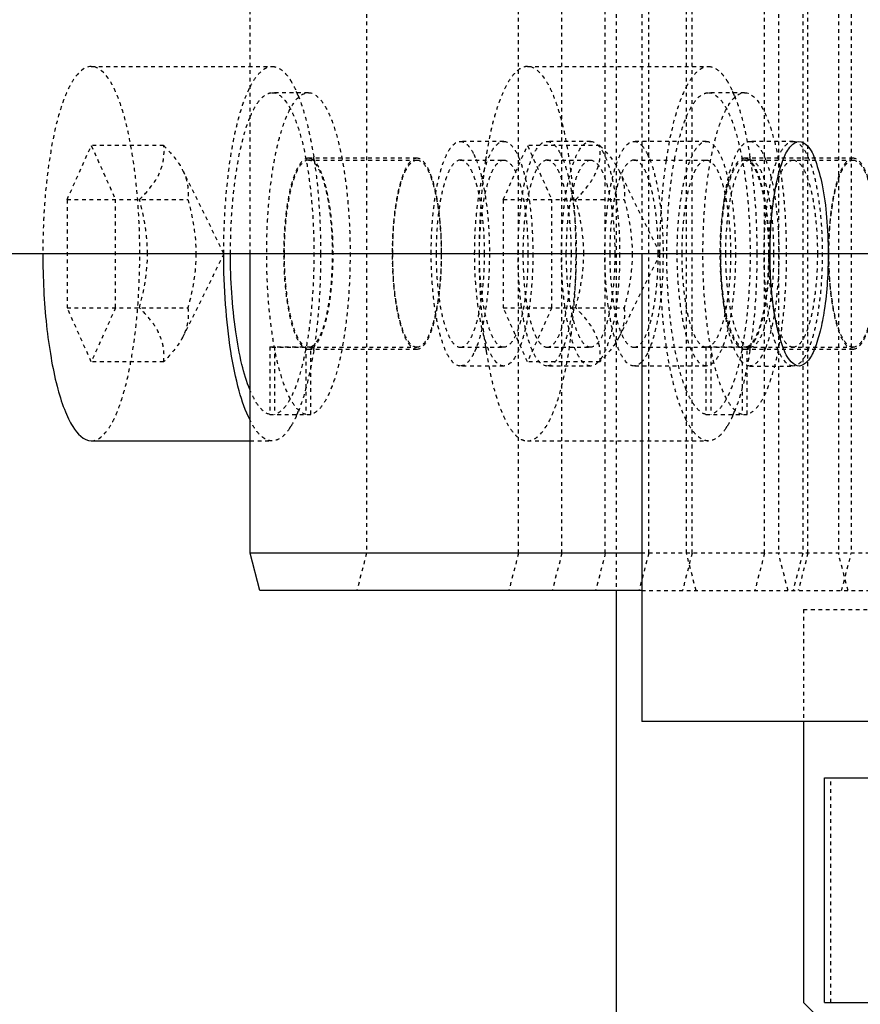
# Model space of a CAD drawing. Header units: millimetres. Extents: x -24622 to 2009, y -1603 to 2074.
# Tile 61 of 256: x -2119 to -2097, y 1475 to 1501. Entities that reach past the tile are written whole.
import ezdxf

# ---------------------------------------------------------------- set-up
doc = ezdxf.new("R2010")
doc.units = ezdxf.units.MM
doc.linetypes.add('HIDDEN', pattern=[0.2, 0.1, -0.1])
doc.layers.add('DEFAULT_2', color=8, linetype='HIDDEN')
doc.dimstyles.new('副本 12', dxfattribs={"dimtxt": 12, "dimasz": 6, "dimexe": 1, "dimexo": 1.2, "dimgap": 2, "dimtad": 0, "dimtxsty": 'Standard', "dimblk": 'OPEN30', "dimcen": 0, "dimclrd": 5, "dimclre": 3, "dimclrt": 256, "dimadec": 0, "dimazin": 2, "dimtm": 1e-09, "dimtfac": 0.6, "dimtofl": 0, "dimtmove": 0, "dimatfit": 3, "dimldrblk": 'OPEN30', "dimfxl": 0, "dimtolj": 1, "dimarcsym": 0})

# ---------------------------------------------------------------- blocks, each defined once
blk = doc.blocks.new('_Open30')
at = {"color": 0, "linetype": 'ByBlock', "lineweight": -2}
for p, q in [((-1, 0.2679), (0, 0)), ((0, 0), (-1, -0.2679)), ((0, 0), (-1, 0))]:
    blk.add_line(p, q, dxfattribs=at)
blk = doc.blocks.new('*D116')
at = {"color": 3, "linetype": 'ByBlock', "lineweight": -2}
for p, q in [((-2173.022, 1493.494), (-2173.022, 1376.381)), ((-1873.022, 1493.494), (-1873.022, 1376.381))]:
    blk.add_line(p, q, dxfattribs=at)
at = {"color": 5, "linetype": 'ByBlock', "lineweight": -2}
for p, q in [((-2167.022, 1377.381), (-2039.022, 1377.381)), ((-1879.022, 1377.381), (-2007.022, 1377.381))]:
    blk.add_line(p, q, dxfattribs=at)
at = {"layer": 'Defpoints', "color": 0, "linetype": 'ByBlock'}
for p in [(-2173.022, 1494.694), (-1873.022, 1494.694), (-2173.022, 1377.381)]:
    blk.add_point(p, dxfattribs=at)
at = {"color": 5, "linetype": 'ByBlock', "lineweight": -2, "xscale": 6, "yscale": 6, "zscale": 6, "rotation": 180}
blk.add_blockref('_Open30', (-2173.022, 1377.381), dxfattribs=at)
at = {"color": 5, "linetype": 'ByBlock', "lineweight": -2, "xscale": 6, "yscale": 6, "zscale": 6}
blk.add_blockref('_Open30', (-1873.022, 1377.381), dxfattribs=at)
at = {"linetype": 'ByBlock', "insert": (-2023.022, 1377.381), "char_height": 12, "attachment_point": 5}
blk.add_mtext('\\A1;300', dxfattribs=at)
blk = doc.blocks.new('*D125')
at = {"color": 5, "linetype": 'ByBlock', "lineweight": -2}
blk.add_line((-2407.346, 1521.232), (-2396.092, 1533.144), dxfattribs=at)
at = {"layer": 'Defpoints', "color": 0, "linetype": 'ByBlock'}
for p in [(-2076.072, 1871.882), (-2391.972, 1537.506)]:
    blk.add_point(p, dxfattribs=at)
at = {"color": 5, "linetype": 'ByBlock', "lineweight": -2, "xscale": 6, "yscale": 6, "zscale": 6, "rotation": 46.6275706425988}
blk.add_blockref('_Open30', (-2391.972, 1537.506), dxfattribs=at)
at = {"linetype": 'ByBlock', "insert": (-2423.141, 1504.513), "char_height": 12, "attachment_point": 5, "rotation": 46.6276}
blk.add_mtext('\\A1;∅460', dxfattribs=at)

msp = doc.modelspace()

# ---------------------------------------------------------------- linework, layer by layer
at = {"color": 7, "linetype": 'Continuous'}
for p, q in [((-1873.022, 1494.694), (-2173.022, 1494.694)), ((-2112.793, 1486.694), (-2112.793, 1494.694)), ((-2102.339, 1494.694), (-2102.339, 1482.194)), ((-2117.035, 1489.694), (-2112.793, 1489.694)), ((-2102.339, 1486.694), (-2112.793, 1486.694)), ((-2112.534, 1485.694), (-2112.793, 1486.694)), ((-2102.339, 1485.694), (-2112.534, 1485.694)), ((-2103.022, 1485.694), (-2103.022, 1449.694)), ((-1960.339, 1482.194), (-2102.339, 1482.194)), ((-2098.022, 1482.194), (-2098.022, 1474.694)), ((-2097.458, 1480.694), (-1969.654, 1480.694)), ((-2097.458, 1474.694), (-2097.458, 1480.694)), ((-2096.022, 1472.694), (-2098.022, 1474.694)), ((-2097.458, 1474.694), (-1970.654, 1474.694))]:
    msp.add_line(p, q, dxfattribs=at)
for points, start_tangent, end_tangent in [([(-2098.914, 1494.694), (-2098.889, 1495.44), (-2098.808, 1496.203), (-2098.7, 1496.761), (-2098.545, 1497.247), (-2098.354, 1497.575), (-2098.145, 1497.694), (-2097.925, 1497.58), (-2097.704, 1497.185), (-2097.525, 1496.537), (-2097.403, 1495.663), (-2097.361, 1494.694)], (0, 1), (0, -1)), ([(-2118.33, 1494.694), (-2118.305, 1493.719), (-2118.231, 1492.78), (-2118.111, 1491.916), (-2117.95, 1491.158), (-2117.754, 1490.537), (-2117.645, 1490.284), (-2117.531, 1490.075), (-2117.035, 1489.694)], (0, -1), (1, 0.000001)), ([(-2112.796, 1490.244), (-2113.086, 1491.028), (-2113.31, 1492.086), (-2113.451, 1493.339), (-2113.5, 1494.694)], (-0.450993, 0.892527), (0, 1)), ([(-2112.797, 1491.05), (-2113.014, 1491.737), (-2113.179, 1492.611), (-2113.319, 1494.694)], (-0.381857, 0.924221), (0.000024, 1)), ([(-2097.361, 1494.694), (-2097.385, 1493.948), (-2097.466, 1493.185), (-2097.575, 1492.627), (-2097.73, 1492.141), (-2097.921, 1491.813), (-2098.129, 1491.694), (-2098.349, 1491.808), (-2098.57, 1492.203), (-2098.75, 1492.85), (-2098.872, 1493.724), (-2098.914, 1494.694)], (0, -1), (0, 1))]:
    msp.add_spline(points, degree=3, dxfattribs=dict(at, start_tangent=start_tangent, end_tangent=end_tangent))
at = {"layer": 'DEFAULT_2', "color": 8, "linetype": 'HIDDEN'}
for p, q in [((-2103.022, 1523.694), (-2103.022, 1485.694)), ((-2109.687, 1522.694), (-2109.687, 1486.694)), ((-2105.63, 1486.694), (-2105.63, 1522.694)), ((-2104.471, 1486.694), (-2104.471, 1522.694)), ((-2103.312, 1486.694), (-2103.312, 1522.694)), ((-2102.153, 1486.694), (-2102.153, 1522.694)), ((-2101.146, 1486.694), (-2101.146, 1522.694)), ((-2100.994, 1486.694), (-2100.994, 1522.694)), ((-2099.062, 1486.694), (-2099.062, 1522.694)), ((-2098.69, 1522.694), (-2098.69, 1486.694)), ((-2098.04, 1522.694), (-2098.04, 1486.694)), ((-2097.903, 1486.694), (-2097.903, 1522.694)), ((-2097.089, 1522.694), (-2097.089, 1486.694)), ((-2096.744, 1522.694), (-2096.744, 1486.694)), ((-2112.793, 1494.694), (-2112.793, 1514.694)), ((-2102.339, 1514.694), (-2102.339, 1494.694)), ((-2117.035, 1499.694), (-2112.206, 1499.694)), ((-2105.389, 1499.694), (-2100.559, 1499.694)), ((-2111.24, 1498.994), (-2112.206, 1498.994)), ((-2099.593, 1498.994), (-2100.559, 1498.994)), ((-2117.682, 1496.137), (-2117.035, 1497.581)), ((-2115.104, 1497.581), (-2117.035, 1497.581)), ((-2117.035, 1497.581), (-2116.388, 1496.137)), ((-2106.024, 1497.694), (-2107.183, 1497.694)), ((-2106.036, 1496.137), (-2105.389, 1497.581)), ((-2103.457, 1497.581), (-2105.389, 1497.581)), ((-2105.389, 1497.581), (-2104.742, 1496.137)), ((-2103.706, 1497.694), (-2104.865, 1497.694)), ((-2100.615, 1497.694), (-2102.547, 1497.694)), ((-2098.296, 1497.694), (-2099.456, 1497.694)), ((-2106.824, 1497.354), (-2106.764, 1497.22)), ((-2104.506, 1497.354), (-2104.446, 1497.22)), ((-2102.187, 1497.354), (-2102.128, 1497.22)), ((-2108.342, 1497.244), (-2111.24, 1497.244)), ((-2111.24, 1497.194), (-2108.342, 1497.194)), ((-2107.183, 1497.194), (-2106.024, 1497.194)), ((-2104.865, 1497.194), (-2103.706, 1497.194)), ((-2102.547, 1497.194), (-2100.615, 1497.194)), ((-2096.695, 1497.244), (-2099.593, 1497.244)), ((-2099.593, 1497.194), (-2096.695, 1497.194)), ((-2099.468, 1497.198), (-2099.508, 1497.222)), ((-2113.494, 1494.694), (-2114.591, 1496.915)), ((-2101.847, 1494.694), (-2102.944, 1496.915)), ((-2117.682, 1496.137), (-2114.457, 1496.137)), ((-2117.682, 1496.137), (-2117.682, 1493.251)), ((-2116.388, 1493.251), (-2116.388, 1496.137)), ((-2106.036, 1496.137), (-2102.81, 1496.137)), ((-2106.036, 1496.137), (-2106.036, 1493.251)), ((-2104.742, 1493.251), (-2104.742, 1496.137)), ((-2113.494, 1494.694), (-2114.591, 1492.472)), ((-2101.847, 1494.694), (-2102.944, 1492.472)), ((-2117.682, 1493.251), (-2114.457, 1493.251)), ((-2117.035, 1491.807), (-2117.682, 1493.251)), ((-2116.388, 1493.251), (-2117.035, 1491.807)), ((-2106.036, 1493.251), (-2102.81, 1493.251)), ((-2105.389, 1491.807), (-2106.036, 1493.251)), ((-2104.742, 1493.251), (-2105.389, 1491.807)), ((-2112.27, 1492.206), (-2111.175, 1492.206)), ((-2112.27, 1492.206), (-2112.206, 1492.194)), ((-2112.27, 1492.206), (-2112.27, 1490.401)), ((-2112.206, 1492.194), (-2112.141, 1492.206)), ((-2112.206, 1492.194), (-2108.342, 1492.194)), ((-2112.141, 1492.206), (-2112.141, 1490.401)), ((-2111.305, 1492.206), (-2111.305, 1490.401)), ((-2111.24, 1492.144), (-2108.342, 1492.144)), ((-2111.207, 1492.147), (-2111.175, 1492.156)), ((-2111.175, 1490.401), (-2111.175, 1492.206)), ((-2111.175, 1492.156), (-2111.136, 1492.176)), ((-2107.183, 1492.194), (-2106.024, 1492.194)), ((-2106.764, 1492.168), (-2106.824, 1492.034)), ((-2104.865, 1492.194), (-2103.706, 1492.194)), ((-2104.446, 1492.168), (-2104.506, 1492.034)), ((-2102.547, 1492.194), (-2100.615, 1492.194)), ((-2102.128, 1492.168), (-2102.187, 1492.034)), ((-2100.624, 1492.206), (-2099.528, 1492.206)), ((-2100.624, 1492.206), (-2100.559, 1492.194)), ((-2100.624, 1492.206), (-2100.624, 1490.401)), ((-2100.559, 1492.194), (-2100.494, 1492.206)), ((-2100.559, 1492.194), (-2096.695, 1492.194)), ((-2100.494, 1492.206), (-2100.494, 1490.401)), ((-2099.658, 1492.206), (-2099.658, 1490.401)), ((-2099.593, 1492.144), (-2096.695, 1492.144)), ((-2099.56, 1492.147), (-2099.528, 1492.156)), ((-2099.528, 1490.401), (-2099.528, 1492.206)), ((-2099.528, 1492.156), (-2099.489, 1492.176)), ((-2115.104, 1491.807), (-2117.035, 1491.807)), ((-2103.457, 1491.807), (-2105.389, 1491.807)), ((-2106.024, 1491.694), (-2107.183, 1491.694)), ((-2103.706, 1491.694), (-2104.865, 1491.694)), ((-2100.615, 1491.694), (-2102.547, 1491.694)), ((-2099.456, 1491.694), (-2098.296, 1491.694)), ((-2112.27, 1490.401), (-2111.175, 1490.401)), ((-2100.624, 1490.401), (-2099.528, 1490.401)), ((-2112.793, 1489.694), (-2112.206, 1489.694)), ((-2105.389, 1489.694), (-2100.559, 1489.694)), ((-2109.687, 1486.694), (-2109.946, 1485.694)), ((-2105.63, 1486.694), (-2105.889, 1485.694)), ((-2104.471, 1486.694), (-2104.73, 1485.694)), ((-2103.312, 1486.694), (-2103.571, 1485.694)), ((-2102.153, 1486.694), (-2102.412, 1485.694)), ((-2086.256, 1486.694), (-2102.339, 1486.694)), ((-2100.994, 1486.694), (-2101.252, 1485.694)), ((-2100.887, 1485.694), (-2101.146, 1486.694)), ((-2099.062, 1486.694), (-2099.321, 1485.694)), ((-2098.431, 1485.694), (-2098.69, 1486.694)), ((-2098.04, 1486.694), (-2098.299, 1485.694)), ((-2097.903, 1486.694), (-2098.161, 1485.694)), ((-2096.83, 1485.694), (-2097.089, 1486.694)), ((-2097.002, 1485.694), (-2096.744, 1486.694)), ((-2102.339, 1485.694), (-2075.914, 1485.694)), ((-2098.022, 1485.194), (-2075.008, 1485.194)), ((-2098.022, 1485.194), (-2098.022, 1482.194)), ((-2097.288, 1474.694), (-2097.288, 1480.694))]:
    msp.add_line(p, q, dxfattribs=at)
for centre, radius, start, end in [((-2114.504, 1497.704), 3.227, 23.6615, 24.1308), ((-2114.755, 1497.595), 3.501, 22.2305, 23.6486), ((-2102.857, 1497.704), 3.227, 23.6615, 24.1308), ((-2103.108, 1497.595), 3.501, 22.2305, 23.6486), ((-2123.596, 1495.324), 12.65, 8.6452, 8.8826), ((-2093.961, 1495.319), 12.687, 171.0437, 171.5176), ((-2111.95, 1495.324), 12.65, 8.6452, 8.8826), ((-2111.24, 1497.073), 0.17, 82.5466, 89.9761), ((-2123.785, 1495.296), 12.841, 8.4898, 8.6454), ((-2099.593, 1497.073), 0.17, 82.5466, 89.9761), ((-2112.125, 1495.298), 12.828, 8.5174, 8.6455), ((-2101.203, 1496.345), 2.337, 21.4104, 21.9284), ((-2111.24, 1492.318), 0.174, 270.0572, 280.8419), ((-2123.54, 1494.055), 12.593, 351.1172, 351.2369), ((-2123.653, 1494.072), 12.708, 351.2369, 351.3532), ((-2123.779, 1494.091), 12.835, 351.3532, 351.4987), ((-2093.962, 1494.069), 12.686, 188.4849, 188.9563), ((-2099.593, 1492.318), 0.174, 270.0572, 280.8419), ((-2111.893, 1494.055), 12.593, 351.1172, 351.2369), ((-2112.007, 1494.072), 12.708, 351.2369, 351.3532), ((-2112.137, 1494.092), 12.84, 351.3532, 351.5087), ((-2101.203, 1493.043), 2.337, 338.0716, 338.5896), ((-2114.743, 1491.788), 3.488, 336.4595, 337.572), ((-2114.986, 1491.889), 3.751, 337.5655, 338.1351), ((-2103.096, 1491.788), 3.488, 336.4595, 337.572), ((-2103.339, 1491.889), 3.751, 337.5655, 338.1351), ((-2114.518, 1491.69), 3.243, 335.8663, 336.4531), ((-2102.871, 1491.69), 3.243, 335.8663, 336.4531), ((-2113.166, 1490.984), 1.716, 326.3165, 328.5962), ((-2101.519, 1490.984), 1.716, 326.3165, 328.5962)]:
    msp.add_arc(centre, radius, start, end, dxfattribs=at)
for points, start_tangent, end_tangent in [([(-2117.035, 1499.694), (-2117.531, 1499.313), (-2117.645, 1499.104), (-2117.754, 1498.851), (-2117.95, 1498.229), (-2118.111, 1497.472), (-2118.231, 1496.607), (-2118.305, 1495.669), (-2118.33, 1494.694)], (-1, -0.000001), (0, -1)), ([(-2115.741, 1494.694), (-2115.766, 1495.669), (-2115.84, 1496.607), (-2115.959, 1497.472), (-2116.12, 1498.229), (-2116.316, 1498.851), (-2116.425, 1499.104), (-2116.54, 1499.313), (-2117.035, 1499.694)], (0, 1), (-1, -0.000001)), ([(-2112.796, 1499.144), (-2112.656, 1499.382), (-2112.509, 1499.554), (-2112.359, 1499.659), (-2112.206, 1499.694)], (0.450996, 0.892526), (1, -0.000001)), ([(-2112.206, 1499.694), (-2111.96, 1499.603), (-2111.84, 1499.49), (-2111.723, 1499.332)], (1, -0.000001), (0.540942, -0.84106)), ([(-2105.389, 1499.694), (-2105.554, 1499.653), (-2105.716, 1499.531), (-2105.873, 1499.33), (-2106.023, 1499.053), (-2106.161, 1498.705), (-2106.288, 1498.291), (-2106.494, 1497.294)], (-1, -0.000001), (-0.155706, -0.987803)), ([(-2104.094, 1494.694), (-2104.119, 1495.669), (-2104.193, 1496.607), (-2104.313, 1497.472), (-2104.473, 1498.229), (-2104.67, 1498.851), (-2104.779, 1499.104), (-2104.893, 1499.313), (-2105.389, 1499.694)], (0, 1), (-1, -0.000001)), ([(-2101.149, 1499.144), (-2101.009, 1499.382), (-2100.862, 1499.554), (-2100.712, 1499.659), (-2100.559, 1499.694)], (0.450996, 0.892526), (1, -0.000001)), ([(-2100.559, 1499.694), (-2100.313, 1499.603), (-2100.193, 1499.49), (-2100.076, 1499.332)], (1, -0.000001), (0.540942, -0.84106)), ([(-2113.5, 1494.694), (-2113.451, 1496.048), (-2113.31, 1497.302), (-2113.086, 1498.36), (-2112.796, 1499.144)], (0, 1), (0.450996, 0.892526)), ([(-2111.723, 1499.332), (-2111.681, 1499.264), (-2111.558, 1499.023)], (0.540942, -0.84106), (0.408845, -0.912604)), ([(-2101.68, 1497.194), (-2101.451, 1498.317), (-2101.149, 1499.144)], (0.147834, 0.989012), (0.450996, 0.892526)), ([(-2100.076, 1499.332), (-2100.034, 1499.264), (-2099.912, 1499.023)], (0.540942, -0.84106), (0.408845, -0.912604)), ([(-2112.793, 1498.346), (-2112.657, 1498.625), (-2112.511, 1498.829), (-2112.36, 1498.952), (-2112.206, 1498.994)], (0.384537, 0.923109), (1, 0)), ([(-2111.305, 1490.401), (-2111.516, 1490.529), (-2111.718, 1490.81), (-2111.901, 1491.235), (-2112.06, 1491.789), (-2112.189, 1492.45), (-2112.283, 1493.194), (-2112.352, 1494.819), (-2112.326, 1495.64), (-2112.259, 1496.426), (-2112.154, 1497.147), (-2112.015, 1497.778), (-2111.848, 1498.295), (-2111.756, 1498.504), (-2111.658, 1498.678), (-2111.24, 1498.994)], (-0.975607, 0.219526), (1, 0)), ([(-2112.206, 1498.994), (-2111.787, 1498.678), (-2111.69, 1498.504), (-2111.598, 1498.295), (-2111.43, 1497.778), (-2111.292, 1497.147), (-2111.187, 1496.426), (-2111.12, 1495.64), (-2111.093, 1494.819), (-2111.163, 1493.194), (-2111.256, 1492.45), (-2111.385, 1491.789), (-2111.544, 1491.235), (-2111.728, 1490.81), (-2111.93, 1490.529), (-2112.141, 1490.401)], (1, 0), (-0.975607, -0.219526)), ([(-2111.514, 1498.919), (-2111.281, 1498.192), (-2111.098, 1497.278)], (0.378567, -0.925574), (0.154417, -0.988006)), ([(-2111.24, 1498.994), (-2110.821, 1498.678), (-2110.724, 1498.504), (-2110.632, 1498.295), (-2110.464, 1497.778), (-2110.326, 1497.147), (-2110.221, 1496.426), (-2110.154, 1495.64), (-2110.127, 1494.819), (-2110.197, 1493.194), (-2110.291, 1492.45), (-2110.419, 1491.789), (-2110.579, 1491.235), (-2110.762, 1490.81), (-2110.964, 1490.529), (-2111.175, 1490.401)], (1, 0), (-0.975607, -0.219526)), ([(-2101.146, 1498.346), (-2101.01, 1498.625), (-2100.864, 1498.829), (-2100.713, 1498.952), (-2100.559, 1498.994)], (0.384537, 0.923109), (1, 0)), ([(-2099.658, 1490.401), (-2099.869, 1490.529), (-2100.071, 1490.81), (-2100.254, 1491.235), (-2100.414, 1491.789), (-2100.542, 1492.45), (-2100.636, 1493.194), (-2100.705, 1494.819), (-2100.679, 1495.64), (-2100.612, 1496.426), (-2100.507, 1497.147), (-2100.368, 1497.778), (-2100.201, 1498.295), (-2100.109, 1498.504), (-2100.011, 1498.678), (-2099.593, 1498.994)], (-0.975607, 0.219526), (1, 0)), ([(-2100.559, 1498.994), (-2100.141, 1498.678), (-2100.043, 1498.504), (-2099.951, 1498.295), (-2099.784, 1497.778), (-2099.645, 1497.147), (-2099.54, 1496.426), (-2099.473, 1495.64), (-2099.446, 1494.819), (-2099.516, 1493.194), (-2099.61, 1492.45), (-2099.738, 1491.789), (-2099.898, 1491.235), (-2100.081, 1490.81), (-2100.283, 1490.529), (-2100.494, 1490.401)], (1, 0), (-0.975607, -0.219526)), ([(-2099.867, 1498.919), (-2099.634, 1498.192), (-2099.451, 1497.278)], (0.378567, -0.925574), (0.154417, -0.988006)), ([(-2099.593, 1498.994), (-2099.175, 1498.678), (-2099.077, 1498.504), (-2098.985, 1498.295), (-2098.818, 1497.778), (-2098.679, 1497.147), (-2098.574, 1496.426), (-2098.507, 1495.64), (-2098.481, 1494.819), (-2098.55, 1493.194), (-2098.644, 1492.45), (-2098.772, 1491.789), (-2098.932, 1491.235), (-2099.115, 1490.81), (-2099.317, 1490.529), (-2099.528, 1490.401)], (1, 0), (-0.975607, -0.219526)), ([(-2113.319, 1494.694), (-2113.178, 1496.783), (-2113.012, 1497.66), (-2112.793, 1498.346)], (0.000024, 1), (0.384537, 0.923109)), ([(-2101.46, 1497.217), (-2101.317, 1497.841), (-2101.146, 1498.346)], (0.184278, 0.982874), (0.384537, 0.923109)), ([(-2115.751, 1496.137), (-2115.433, 1496.494), (-2115.211, 1496.859), (-2115.106, 1497.224), (-2115.104, 1497.581)], (0.709206, 0.705001), (-0.108741, 0.99407)), ([(-2115.104, 1497.581), (-2114.946, 1497.416), (-2114.589, 1496.911)], (0.709206, -0.705001), (0.443816, -0.896118)), ([(-2107.959, 1494.694), (-2107.9, 1495.842), (-2107.829, 1496.361), (-2107.732, 1496.815), (-2107.614, 1497.188), (-2107.48, 1497.466), (-2107.183, 1497.694)], (0, 1), (1, 0)), ([(-2107.183, 1497.694), (-2107.09, 1497.672), (-2106.953, 1497.559), (-2106.824, 1497.354)], (1, 0), (0.444389, -0.895834)), ([(-2106.8, 1494.694), (-2106.741, 1495.842), (-2106.669, 1496.361), (-2106.573, 1496.815), (-2106.455, 1497.188), (-2106.321, 1497.466), (-2106.024, 1497.694)], (0, 1), (1, 0)), ([(-2106.024, 1497.694), (-2105.727, 1497.466), (-2105.592, 1497.188), (-2105.475, 1496.815), (-2105.378, 1496.361), (-2105.307, 1495.842), (-2105.247, 1494.694)], (1, 0), (0, -1)), ([(-2105.641, 1494.694), (-2105.582, 1495.842), (-2105.51, 1496.361), (-2105.414, 1496.815), (-2105.296, 1497.188), (-2105.162, 1497.466), (-2104.865, 1497.694)], (0, 1), (1, 0)), ([(-2104.865, 1497.694), (-2104.772, 1497.672), (-2104.635, 1497.559), (-2104.506, 1497.354)], (1, 0), (0.444389, -0.895834)), ([(-2104.482, 1494.694), (-2104.423, 1495.842), (-2104.351, 1496.361), (-2104.255, 1496.815), (-2104.137, 1497.188), (-2104.003, 1497.466), (-2103.706, 1497.694)], (0, 1), (1, 0)), ([(-2104.104, 1496.137), (-2103.786, 1496.494), (-2103.565, 1496.859), (-2103.459, 1497.224), (-2103.457, 1497.581)], (0.709206, 0.705001), (-0.108741, 0.99407)), ([(-2103.706, 1497.694), (-2103.409, 1497.466), (-2103.274, 1497.188), (-2103.157, 1496.815), (-2103.06, 1496.361), (-2102.988, 1495.842), (-2102.929, 1494.694)], (1, 0), (0, -1)), ([(-2103.457, 1497.581), (-2103.3, 1497.416), (-2102.942, 1496.911)], (0.709206, -0.705001), (0.443816, -0.896118)), ([(-2103.323, 1494.694), (-2103.264, 1495.842), (-2103.192, 1496.361), (-2103.096, 1496.815), (-2102.978, 1497.188), (-2102.844, 1497.466), (-2102.547, 1497.694)], (0, 1), (1, 0)), ([(-2102.547, 1497.694), (-2102.494, 1497.687), (-2102.337, 1497.583)], (1, 0), (0.678426, -0.734668)), ([(-2102.337, 1497.583), (-2102.299, 1497.537), (-2102.187, 1497.354)], (0.678426, -0.734668), (0.444389, -0.895834)), ([(-2101.391, 1494.694), (-2101.332, 1495.842), (-2101.26, 1496.361), (-2101.164, 1496.815), (-2101.046, 1497.188), (-2100.912, 1497.466), (-2100.615, 1497.694)], (0, 1), (1, 0)), ([(-2100.615, 1497.694), (-2100.318, 1497.466), (-2100.183, 1497.188), (-2100.066, 1496.815), (-2099.969, 1496.361), (-2099.897, 1495.842), (-2099.838, 1494.694)], (1, 0), (0, -1)), ([(-2099.456, 1491.694), (-2099.753, 1491.922), (-2099.887, 1492.2), (-2100.005, 1492.573), (-2100.101, 1493.027), (-2100.173, 1493.546), (-2100.232, 1494.694), (-2100.173, 1495.842), (-2100.101, 1496.361), (-2100.005, 1496.815), (-2099.887, 1497.188), (-2099.753, 1497.466), (-2099.456, 1497.694)], (-1, 0), (1, 0)), ([(-2099.456, 1497.694), (-2099.237, 1497.572), (-2099.133, 1497.423), (-2099.036, 1497.218)], (1, 0), (0.373481, -0.927638)), ([(-2098.296, 1491.694), (-2098.594, 1491.922), (-2098.728, 1492.2), (-2098.845, 1492.573), (-2098.942, 1493.027), (-2099.014, 1493.546), (-2099.073, 1494.694), (-2099.014, 1495.842), (-2098.942, 1496.361), (-2098.845, 1496.815), (-2098.728, 1497.188), (-2098.594, 1497.466), (-2098.296, 1497.694)], (-1, 0), (1, 0)), ([(-2098.296, 1497.694), (-2097.999, 1497.466), (-2097.865, 1497.188), (-2097.747, 1496.815), (-2097.651, 1496.361), (-2097.579, 1495.842), (-2097.52, 1494.694), (-2097.579, 1493.546), (-2097.651, 1493.027), (-2097.747, 1492.573), (-2097.865, 1492.2), (-2097.999, 1491.922), (-2098.296, 1491.694)], (1, 0), (-1, 0)), ([(-2111.24, 1497.244), (-2111.485, 1497.062), (-2111.596, 1496.84), (-2111.695, 1496.541), (-2111.84, 1495.756), (-2111.899, 1494.819), (-2111.864, 1493.864), (-2111.74, 1493.028), (-2111.649, 1492.693), (-2111.544, 1492.43), (-2111.427, 1492.249), (-2111.305, 1492.156)], (-1, 0), (0.934589, -0.355731)), ([(-2111.24, 1497.194), (-2111.487, 1497.004), (-2111.599, 1496.773), (-2111.697, 1496.462), (-2111.778, 1496.083), (-2111.838, 1495.651), (-2111.887, 1494.694)], (-1, 0), (0, -1)), ([(-2110.593, 1494.694), (-2110.642, 1495.651), (-2110.702, 1496.083), (-2110.782, 1496.462), (-2110.88, 1496.773), (-2110.992, 1497.004), (-2111.24, 1497.194)], (0, 1), (-1, 0)), ([(-2111.155, 1497.222), (-2111.218, 1497.242)], (-0.892891, 0.450273), (-0.991587, 0.129442)), ([(-2111.136, 1492.176), (-2111.022, 1492.287), (-2110.915, 1492.474), (-2110.735, 1493.053), (-2110.618, 1493.837), (-2110.58, 1494.73), (-2110.625, 1495.618), (-2110.747, 1496.39), (-2110.931, 1496.948), (-2111.04, 1497.124), (-2111.155, 1497.222)], (0.850982, 0.525195), (-0.892891, 0.450273)), ([(-2111.085, 1497.192), (-2111.01, 1496.606), (-2110.912, 1494.694)], (0.147637, -0.989042), (0, -1)), ([(-2108.342, 1497.244), (-2108.595, 1497.05), (-2108.709, 1496.814), (-2108.809, 1496.497), (-2108.891, 1496.111), (-2108.952, 1495.67), (-2109.002, 1494.694), (-2108.952, 1493.718), (-2108.891, 1493.277), (-2108.809, 1492.891), (-2108.709, 1492.574), (-2108.595, 1492.338), (-2108.342, 1492.144)], (-1, 0), (1, 0)), ([(-2108.989, 1494.694), (-2108.94, 1495.651), (-2108.88, 1496.083), (-2108.8, 1496.462), (-2108.702, 1496.773), (-2108.59, 1497.004), (-2108.342, 1497.194)], (0, 1), (1, 0)), ([(-2108.342, 1492.144), (-2108.089, 1492.338), (-2107.975, 1492.574), (-2107.875, 1492.891), (-2107.793, 1493.277), (-2107.732, 1493.718), (-2107.682, 1494.694), (-2107.732, 1495.67), (-2107.793, 1496.111), (-2107.875, 1496.497), (-2107.975, 1496.814), (-2108.089, 1497.05), (-2108.342, 1497.244)], (1, 0), (-1, 0)), ([(-2108.342, 1497.194), (-2108.094, 1497.004), (-2107.983, 1496.773), (-2107.885, 1496.462), (-2107.804, 1496.083), (-2107.744, 1495.651), (-2107.695, 1494.694)], (1, 0), (0, -1)), ([(-2107.183, 1497.194), (-2107.431, 1497.004), (-2107.542, 1496.773), (-2107.64, 1496.462), (-2107.721, 1496.083), (-2107.781, 1495.651), (-2107.83, 1494.694)], (-1, 0), (0, -1)), ([(-2106.536, 1494.694), (-2106.585, 1495.651), (-2106.645, 1496.083), (-2106.725, 1496.462), (-2106.823, 1496.773), (-2106.935, 1497.004), (-2107.183, 1497.194)], (0, 1), (-1, 0)), ([(-2106.764, 1497.22), (-2106.615, 1496.74), (-2106.502, 1496.133), (-2106.407, 1494.694)], (0.374426, -0.927257), (0, -1)), ([(-2106.51, 1497.19), (-2106.584, 1496.605), (-2106.683, 1494.694)], (-0.14753, -0.989058), (0, -1)), ([(-2106.671, 1494.694), (-2106.622, 1495.651), (-2106.562, 1496.083), (-2106.481, 1496.462), (-2106.383, 1496.773), (-2106.271, 1497.004), (-2106.024, 1497.194)], (0, 1), (1, 0)), ([(-2106.024, 1497.194), (-2105.776, 1497.004), (-2105.664, 1496.773), (-2105.566, 1496.462), (-2105.486, 1496.083), (-2105.426, 1495.651), (-2105.377, 1494.694)], (1, 0), (0, -1)), ([(-2104.865, 1497.194), (-2105.112, 1497.004), (-2105.224, 1496.773), (-2105.322, 1496.462), (-2105.403, 1496.083), (-2105.463, 1495.651), (-2105.512, 1494.694)], (-1, 0), (0, -1)), ([(-2104.218, 1494.694), (-2104.267, 1495.651), (-2104.327, 1496.083), (-2104.407, 1496.462), (-2104.505, 1496.773), (-2104.617, 1497.004), (-2104.865, 1497.194)], (0, 1), (-1, 0)), ([(-2104.446, 1497.22), (-2104.297, 1496.74), (-2104.184, 1496.133), (-2104.088, 1494.694)], (0.374426, -0.927257), (0, -1)), ([(-2104.353, 1494.694), (-2104.303, 1495.651), (-2104.244, 1496.083), (-2104.163, 1496.462), (-2104.065, 1496.773), (-2103.953, 1497.004), (-2103.706, 1497.194)], (0, 1), (1, 0)), ([(-2103.706, 1497.194), (-2103.458, 1497.004), (-2103.346, 1496.773), (-2103.248, 1496.462), (-2103.168, 1496.083), (-2103.108, 1495.651), (-2103.059, 1494.694)], (1, 0), (0, -1)), ([(-2102.547, 1497.194), (-2102.794, 1497.004), (-2102.906, 1496.773), (-2103.004, 1496.462), (-2103.085, 1496.083), (-2103.144, 1495.651), (-2103.194, 1494.694)], (-1, 0), (0, -1)), ([(-2101.899, 1494.694), (-2101.949, 1495.651), (-2102.009, 1496.083), (-2102.089, 1496.462), (-2102.187, 1496.773), (-2102.299, 1497.004), (-2102.547, 1497.194)], (0, 1), (-1, 0)), ([(-2102.128, 1497.22), (-2101.979, 1496.74), (-2101.865, 1496.133), (-2101.77, 1494.694)], (0.374426, -0.927257), (0, -1)), ([(-2101.853, 1494.694), (-2101.842, 1495.346), (-2101.68, 1497.194)], (0, 1), (0.147834, 0.989012)), ([(-2101.462, 1492.18), (-2101.618, 1493.376), (-2101.672, 1494.7), (-2101.617, 1496.023), (-2101.46, 1497.217)], (-0.183286, 0.98306), (0.184278, 0.982874)), ([(-2101.262, 1494.694), (-2101.212, 1495.651), (-2101.153, 1496.083), (-2101.072, 1496.462), (-2100.974, 1496.773), (-2100.862, 1497.004), (-2100.615, 1497.194)], (0, 1), (1, 0)), ([(-2100.615, 1497.194), (-2100.367, 1497.004), (-2100.255, 1496.773), (-2100.157, 1496.462), (-2100.077, 1496.083), (-2100.017, 1495.651), (-2099.968, 1494.694)], (1, 0), (0, -1)), ([(-2099.593, 1497.244), (-2099.838, 1497.062), (-2099.95, 1496.84), (-2100.048, 1496.541), (-2100.193, 1495.756), (-2100.252, 1494.819), (-2100.217, 1493.864), (-2100.093, 1493.028), (-2100.002, 1492.693), (-2099.897, 1492.43), (-2099.781, 1492.249), (-2099.658, 1492.156)], (-1, 0), (0.934589, -0.355731)), ([(-2099.593, 1497.194), (-2099.841, 1497.004), (-2099.952, 1496.773), (-2100.051, 1496.462), (-2100.131, 1496.083), (-2100.191, 1495.651), (-2100.24, 1494.694)], (-1, 0), (0, -1)), ([(-2099.456, 1497.194), (-2099.703, 1497.004), (-2099.815, 1496.773), (-2099.913, 1496.462), (-2099.994, 1496.083), (-2100.053, 1495.651), (-2100.103, 1494.694)], (-1, 0), (0, -1)), ([(-2098.946, 1494.694), (-2098.995, 1495.651), (-2099.055, 1496.083), (-2099.135, 1496.462), (-2099.234, 1496.773), (-2099.345, 1497.004), (-2099.593, 1497.194)], (0, 1), (-1, 0)), ([(-2099.508, 1497.222), (-2099.571, 1497.242)], (-0.892891, 0.450273), (-0.991587, 0.129442)), ([(-2099.336, 1492.346), (-2099.158, 1492.776), (-2099.024, 1493.399), (-2098.948, 1494.153), (-2098.937, 1494.961), (-2098.991, 1495.742), (-2099.107, 1496.418), (-2099.271, 1496.92), (-2099.367, 1497.089), (-2099.468, 1497.198)], (0.521959, 0.85297), (-0.802252, 0.596985)), ([(-2098.809, 1494.694), (-2098.858, 1495.651), (-2098.918, 1496.083), (-2098.998, 1496.462), (-2099.096, 1496.773), (-2099.208, 1497.004), (-2099.456, 1497.194)], (0, 1), (-1, 0)), ([(-2099.439, 1497.198), (-2099.364, 1496.61), (-2099.265, 1494.694)], (0.148112, -0.988971), (0, -1)), ([(-2099.028, 1497.198), (-2098.883, 1496.718), (-2098.772, 1496.116), (-2098.679, 1494.694), (-2098.772, 1493.272), (-2098.883, 1492.67), (-2099.028, 1492.19)], (0.365078, -0.930977), (-0.365078, -0.930977)), ([(-2098.944, 1494.694), (-2098.894, 1495.651), (-2098.834, 1496.083), (-2098.754, 1496.462), (-2098.656, 1496.773), (-2098.544, 1497.004), (-2098.296, 1497.194)], (0, 1), (1, 0)), ([(-2098.296, 1497.194), (-2098.049, 1497.004), (-2097.937, 1496.773), (-2097.839, 1496.462), (-2097.758, 1496.083), (-2097.699, 1495.651), (-2097.649, 1494.694)], (1, 0), (0, -1)), ([(-2096.695, 1497.244), (-2096.948, 1497.05), (-2097.062, 1496.814), (-2097.162, 1496.497), (-2097.244, 1496.111), (-2097.305, 1495.67), (-2097.355, 1494.694), (-2097.305, 1493.718), (-2097.244, 1493.277), (-2097.162, 1492.891), (-2097.062, 1492.574), (-2096.948, 1492.338), (-2096.695, 1492.144)], (-1, 0), (1, 0)), ([(-2097.342, 1494.694), (-2097.293, 1495.651), (-2097.233, 1496.083), (-2097.153, 1496.462), (-2097.055, 1496.773), (-2096.943, 1497.004), (-2096.695, 1497.194)], (0, 1), (1, 0)), ([(-2096.695, 1492.144), (-2096.443, 1492.338), (-2096.329, 1492.574), (-2096.229, 1492.891), (-2096.146, 1493.277), (-2096.085, 1493.718), (-2096.035, 1494.694), (-2096.085, 1495.67), (-2096.146, 1496.111), (-2096.229, 1496.497), (-2096.329, 1496.814), (-2096.443, 1497.05), (-2096.695, 1497.244)], (1, 0), (-1, 0)), ([(-2096.695, 1497.194), (-2096.448, 1497.004), (-2096.336, 1496.773), (-2096.238, 1496.462), (-2096.157, 1496.083), (-2096.097, 1495.651), (-2096.048, 1494.694)], (1, 0), (0, -1)), ([(-2114.589, 1496.911), (-2114.463, 1496.52), (-2114.457, 1496.137)], (0.443816, -0.896118), (-0.108741, -0.99407)), ([(-2102.942, 1496.911), (-2102.816, 1496.52), (-2102.81, 1496.137)], (0.443816, -0.896118), (-0.108741, -0.99407)), ([(-2115.535, 1494.694), (-2115.751, 1496.137)], (0, 1), (-0.268593, 0.963254)), ([(-2114.457, 1496.137), (-2114.241, 1494.694)], (0.268593, -0.963254), (0, -1)), ([(-2103.888, 1494.694), (-2104.104, 1496.137)], (0, 1), (-0.268593, 0.963254)), ([(-2102.81, 1496.137), (-2102.594, 1494.694)], (0.268593, -0.963254), (0, -1)), ([(-2117.035, 1489.694), (-2116.54, 1490.075), (-2116.425, 1490.284), (-2116.316, 1490.537), (-2116.12, 1491.158), (-2115.959, 1491.916), (-2115.84, 1492.78), (-2115.766, 1493.719), (-2115.741, 1494.694)], (1, 0.000001), (0, 1)), ([(-2115.751, 1493.251), (-2115.535, 1494.694)], (0.268593, 0.963254), (0, 1)), ([(-2114.241, 1494.694), (-2114.457, 1493.251)], (0, -1), (-0.268593, -0.963254)), ([(-2111.887, 1494.694), (-2111.844, 1493.795), (-2111.72, 1493.017), (-2111.532, 1492.463), (-2111.421, 1492.294), (-2111.305, 1492.206)], (0, -1), (0.932185, -0.361983)), ([(-2111.175, 1492.206), (-2111.059, 1492.294), (-2110.948, 1492.463), (-2110.76, 1493.017), (-2110.636, 1493.795), (-2110.593, 1494.694)], (0.932185, 0.361983), (0, 1)), ([(-2110.912, 1494.694), (-2110.923, 1494.042), (-2111.085, 1492.194)], (0, -1), (-0.147834, -0.989012)), ([(-2108.342, 1492.194), (-2108.59, 1492.384), (-2108.702, 1492.615), (-2108.8, 1492.926), (-2108.88, 1493.305), (-2108.94, 1493.737), (-2108.989, 1494.694)], (-1, 0), (0, 1)), ([(-2107.695, 1494.694), (-2107.744, 1493.737), (-2107.804, 1493.305), (-2107.885, 1492.926), (-2107.983, 1492.615), (-2108.094, 1492.384), (-2108.342, 1492.194)], (0, -1), (-1, 0)), ([(-2107.183, 1491.694), (-2107.48, 1491.922), (-2107.614, 1492.2), (-2107.732, 1492.573), (-2107.829, 1493.027), (-2107.9, 1493.546), (-2107.959, 1494.694)], (-1, 0), (0, 1)), ([(-2107.83, 1494.694), (-2107.781, 1493.737), (-2107.721, 1493.305), (-2107.64, 1492.926), (-2107.542, 1492.615), (-2107.431, 1492.384), (-2107.183, 1492.194)], (0, -1), (1, 0)), ([(-2107.183, 1492.194), (-2106.935, 1492.384), (-2106.823, 1492.615), (-2106.725, 1492.926), (-2106.645, 1493.305), (-2106.585, 1493.737), (-2106.536, 1494.694)], (1, 0), (0, 1)), ([(-2106.024, 1491.694), (-2106.321, 1491.922), (-2106.455, 1492.2), (-2106.573, 1492.573), (-2106.669, 1493.027), (-2106.741, 1493.546), (-2106.8, 1494.694)], (-1, 0), (0, 1)), ([(-2106.407, 1494.694), (-2106.502, 1493.255), (-2106.615, 1492.648), (-2106.764, 1492.168)], (0, -1), (-0.374426, -0.927257)), ([(-2106.683, 1494.694), (-2106.672, 1494.043), (-2106.51, 1492.197)], (0, -1), (0.147573, -0.989051)), ([(-2106.024, 1492.194), (-2106.271, 1492.384), (-2106.383, 1492.615), (-2106.481, 1492.926), (-2106.562, 1493.305), (-2106.622, 1493.737), (-2106.671, 1494.694)], (-1, 0), (0, 1)), ([(-2105.377, 1494.694), (-2105.426, 1493.737), (-2105.486, 1493.305), (-2105.566, 1492.926), (-2105.664, 1492.615), (-2105.776, 1492.384), (-2106.024, 1492.194)], (0, -1), (-1, 0)), ([(-2105.247, 1494.694), (-2105.307, 1493.546), (-2105.378, 1493.027), (-2105.475, 1492.573), (-2105.592, 1492.2), (-2105.727, 1491.922), (-2106.024, 1491.694)], (0, -1), (-1, 0)), ([(-2104.865, 1491.694), (-2105.162, 1491.922), (-2105.296, 1492.2), (-2105.414, 1492.573), (-2105.51, 1493.027), (-2105.582, 1493.546), (-2105.641, 1494.694)], (-1, 0), (0, 1)), ([(-2105.512, 1494.694), (-2105.463, 1493.737), (-2105.403, 1493.305), (-2105.322, 1492.926), (-2105.224, 1492.615), (-2105.112, 1492.384), (-2104.865, 1492.194)], (0, -1), (1, 0)), ([(-2105.389, 1489.694), (-2104.893, 1490.075), (-2104.779, 1490.284), (-2104.67, 1490.537), (-2104.473, 1491.158), (-2104.313, 1491.916), (-2104.193, 1492.78), (-2104.119, 1493.719), (-2104.094, 1494.694)], (1, 0.000001), (0, 1)), ([(-2104.865, 1492.194), (-2104.617, 1492.384), (-2104.505, 1492.615), (-2104.407, 1492.926), (-2104.327, 1493.305), (-2104.267, 1493.737), (-2104.218, 1494.694)], (1, 0), (0, 1)), ([(-2103.706, 1491.694), (-2104.003, 1491.922), (-2104.137, 1492.2), (-2104.255, 1492.573), (-2104.351, 1493.027), (-2104.423, 1493.546), (-2104.482, 1494.694)], (-1, 0), (0, 1)), ([(-2104.088, 1494.694), (-2104.184, 1493.255), (-2104.297, 1492.648), (-2104.446, 1492.168)], (0, -1), (-0.374426, -0.927257)), ([(-2103.706, 1492.194), (-2103.953, 1492.384), (-2104.065, 1492.615), (-2104.163, 1492.926), (-2104.244, 1493.305), (-2104.303, 1493.737), (-2104.353, 1494.694)], (-1, 0), (0, 1)), ([(-2104.104, 1493.251), (-2103.888, 1494.694)], (0.268593, 0.963254), (0, 1)), ([(-2103.059, 1494.694), (-2103.108, 1493.737), (-2103.168, 1493.305), (-2103.248, 1492.926), (-2103.346, 1492.615), (-2103.458, 1492.384), (-2103.706, 1492.194)], (0, -1), (-1, 0)), ([(-2102.929, 1494.694), (-2102.988, 1493.546), (-2103.06, 1493.027), (-2103.157, 1492.573), (-2103.274, 1492.2), (-2103.409, 1491.922), (-2103.706, 1491.694)], (0, -1), (-1, 0)), ([(-2102.547, 1491.694), (-2102.844, 1491.922), (-2102.978, 1492.2), (-2103.096, 1492.573), (-2103.192, 1493.027), (-2103.264, 1493.546), (-2103.323, 1494.694)], (-1, 0), (0, 1)), ([(-2103.194, 1494.694), (-2103.144, 1493.737), (-2103.085, 1493.305), (-2103.004, 1492.926), (-2102.906, 1492.615), (-2102.794, 1492.384), (-2102.547, 1492.194)], (0, -1), (1, 0)), ([(-2102.594, 1494.694), (-2102.81, 1493.251)], (0, -1), (-0.268593, -0.963254)), ([(-2102.547, 1492.194), (-2102.299, 1492.384), (-2102.187, 1492.615), (-2102.089, 1492.926), (-2102.009, 1493.305), (-2101.949, 1493.737), (-2101.899, 1494.694)], (1, 0), (0, 1)), ([(-2101.77, 1494.694), (-2101.865, 1493.255), (-2101.979, 1492.648), (-2102.128, 1492.168)], (0, -1), (-0.374426, -0.927257)), ([(-2101.68, 1492.194), (-2101.754, 1492.78), (-2101.853, 1494.694)], (-0.147836, 0.989012), (0, 1)), ([(-2100.615, 1491.694), (-2100.912, 1491.922), (-2101.046, 1492.2), (-2101.164, 1492.573), (-2101.26, 1493.027), (-2101.332, 1493.546), (-2101.391, 1494.694)], (-1, 0), (0, 1)), ([(-2100.615, 1492.194), (-2100.862, 1492.384), (-2100.974, 1492.615), (-2101.072, 1492.926), (-2101.153, 1493.305), (-2101.212, 1493.737), (-2101.262, 1494.694)], (-1, 0), (0, 1)), ([(-2099.968, 1494.694), (-2100.017, 1493.737), (-2100.077, 1493.305), (-2100.157, 1492.926), (-2100.255, 1492.615), (-2100.367, 1492.384), (-2100.615, 1492.194)], (0, -1), (-1, 0)), ([(-2099.838, 1494.694), (-2099.897, 1493.546), (-2099.969, 1493.027), (-2100.066, 1492.573), (-2100.183, 1492.2), (-2100.318, 1491.922), (-2100.615, 1491.694)], (0, -1), (-1, 0)), ([(-2100.24, 1494.694), (-2100.197, 1493.795), (-2100.073, 1493.017), (-2099.885, 1492.463), (-2099.774, 1492.294), (-2099.658, 1492.206)], (0, -1), (0.932185, -0.361983)), ([(-2100.103, 1494.694), (-2100.053, 1493.737), (-2099.994, 1493.305), (-2099.913, 1492.926), (-2099.815, 1492.615), (-2099.703, 1492.384), (-2099.456, 1492.194)], (0, -1), (1, 0)), ([(-2099.528, 1492.206), (-2099.412, 1492.294), (-2099.301, 1492.463), (-2099.113, 1493.017), (-2098.989, 1493.795), (-2098.946, 1494.694)], (0.932185, 0.361983), (0, 1)), ([(-2099.456, 1492.194), (-2099.208, 1492.384), (-2099.096, 1492.615), (-2098.998, 1492.926), (-2098.918, 1493.305), (-2098.858, 1493.737), (-2098.809, 1494.694)], (1, 0), (0, 1)), ([(-2099.265, 1494.694), (-2099.276, 1494.042), (-2099.438, 1492.196)], (0, -1), (-0.147662, -0.989038)), ([(-2098.296, 1492.194), (-2098.544, 1492.384), (-2098.656, 1492.615), (-2098.754, 1492.926), (-2098.834, 1493.305), (-2098.894, 1493.737), (-2098.944, 1494.694)], (-1, 0), (0, 1)), ([(-2097.649, 1494.694), (-2097.699, 1493.737), (-2097.758, 1493.305), (-2097.839, 1492.926), (-2097.937, 1492.615), (-2098.049, 1492.384), (-2098.296, 1492.194)], (0, -1), (-1, 0)), ([(-2096.695, 1492.194), (-2096.943, 1492.384), (-2097.055, 1492.615), (-2097.153, 1492.926), (-2097.233, 1493.305), (-2097.293, 1493.737), (-2097.342, 1494.694)], (-1, 0), (0, 1)), ([(-2096.048, 1494.694), (-2096.097, 1493.737), (-2096.157, 1493.305), (-2096.238, 1492.926), (-2096.336, 1492.615), (-2096.448, 1492.384), (-2096.695, 1492.194)], (0, -1), (-1, 0)), ([(-2115.104, 1491.807), (-2115.106, 1492.164), (-2115.211, 1492.529), (-2115.433, 1492.894), (-2115.751, 1493.251)], (0.108741, 0.99407), (-0.709206, 0.705001)), ([(-2114.457, 1493.251), (-2114.463, 1492.868), (-2114.589, 1492.476)], (0.108741, -0.99407), (-0.44382, -0.896116)), ([(-2103.457, 1491.807), (-2103.459, 1492.164), (-2103.565, 1492.529), (-2103.786, 1492.894), (-2104.104, 1493.251)], (0.108741, 0.99407), (-0.709206, 0.705001)), ([(-2102.81, 1493.251), (-2102.816, 1492.868), (-2102.942, 1492.476)], (0.108741, -0.99407), (-0.44382, -0.896116)), ([(-2114.589, 1492.476), (-2114.686, 1492.307), (-2115.104, 1491.807)], (-0.44382, -0.896116), (-0.709206, -0.705001)), ([(-2102.942, 1492.476), (-2103.039, 1492.307), (-2103.457, 1491.807)], (-0.44382, -0.896116), (-0.709206, -0.705001)), ([(-2099.489, 1492.176), (-2099.45, 1492.205), (-2099.336, 1492.346)], (0.850982, 0.525195), (0.521959, 0.85297)), ([(-2111.098, 1492.11), (-2111.277, 1491.211), (-2111.505, 1490.492)], (-0.154416, -0.988006), (-0.372458, -0.928049)), ([(-2111.305, 1492.156), (-2111.24, 1492.144)], (0.934589, -0.355731), (1, 0)), ([(-2106.824, 1492.034), (-2106.909, 1491.887), (-2107.183, 1491.694)], (-0.444389, -0.895834), (-1, 0)), ([(-2106.494, 1492.094), (-2106.288, 1491.097), (-2106.161, 1490.683), (-2106.023, 1490.335), (-2105.873, 1490.058), (-2105.716, 1489.857), (-2105.554, 1489.735), (-2105.389, 1489.694)], (0.155705, -0.987804), (1, 0.000001)), ([(-2104.506, 1492.034), (-2104.591, 1491.887), (-2104.865, 1491.694)], (-0.444389, -0.895834), (-1, 0)), ([(-2102.187, 1492.034), (-2102.224, 1491.966), (-2102.337, 1491.805)], (-0.444389, -0.895834), (-0.678426, -0.734668)), ([(-2101.149, 1490.244), (-2101.451, 1491.071), (-2101.68, 1492.194)], (-0.450993, 0.892527), (-0.147836, 0.989012)), ([(-2101.15, 1491.05), (-2101.32, 1491.557), (-2101.462, 1492.18)], (-0.381857, 0.924221), (-0.183286, 0.98306)), ([(-2099.451, 1492.11), (-2099.63, 1491.211), (-2099.858, 1490.492)], (-0.154416, -0.988006), (-0.372458, -0.928049)), ([(-2099.658, 1492.156), (-2099.593, 1492.144)], (0.934589, -0.355731), (1, 0)), ([(-2099.036, 1492.17), (-2099.133, 1491.965), (-2099.237, 1491.815), (-2099.456, 1491.694)], (-0.373481, -0.927638), (-1, 0)), ([(-2102.337, 1491.805), (-2102.389, 1491.757), (-2102.547, 1491.694)], (-0.678426, -0.734668), (-1, 0)), ([(-2112.27, 1490.401), (-2112.544, 1490.597), (-2112.674, 1490.793), (-2112.797, 1491.05)], (-0.975607, 0.219526), (-0.381857, 0.924221)), ([(-2100.624, 1490.401), (-2100.897, 1490.597), (-2101.027, 1490.793), (-2101.15, 1491.05)], (-0.975607, 0.219526), (-0.381857, 0.924221)), ([(-2112.206, 1489.694), (-2112.359, 1489.729), (-2112.509, 1489.833), (-2112.656, 1490.006), (-2112.796, 1490.244)], (-1, 0.000001), (-0.450993, 0.892527)), ([(-2111.558, 1490.364), (-2111.593, 1490.289), (-2111.701, 1490.09)], (-0.408906, -0.912576), (-0.521488, -0.853258)), ([(-2100.559, 1489.694), (-2100.712, 1489.729), (-2100.862, 1489.833), (-2101.009, 1490.006), (-2101.149, 1490.244)], (-1, 0.000001), (-0.450993, 0.892527)), ([(-2099.912, 1490.364), (-2099.946, 1490.289), (-2100.054, 1490.09)], (-0.408906, -0.912576), (-0.521488, -0.853258)), ([(-2111.738, 1490.032), (-2111.968, 1489.779), (-2112.206, 1489.694)], (-0.555021, -0.831836), (-1, 0.000001)), ([(-2100.091, 1490.032), (-2100.321, 1489.779), (-2100.559, 1489.694)], (-0.555021, -0.831836), (-1, 0.000001))]:
    msp.add_spline(points, degree=3, dxfattribs=dict(at, start_tangent=start_tangent, end_tangent=end_tangent))

# ---------------------------------------------------------------- dimensions: what is measured, and where the dimension line sits
at = {"color": 5, "linetype": 'ByBlock'}
dim = msp.add_diameter_dim_2p(p1=(-2076.072, 1871.882), p2=(-2391.972, 1537.506), dimstyle='副本 12', dxfattribs=at)
dim.commit()
dim.dimension.update_dxf_attribs({"geometry": '*D125', "text_midpoint": (-2423.141, 1504.513), "dimtype": 163})
dim = msp.add_linear_dim(base=(-2173.022, 1377.381), p1=(-1873.022, 1494.694), p2=(-2173.022, 1494.694), dimstyle='副本 12', dxfattribs=at)
dim.commit()
dim.dimension.update_dxf_attribs({"geometry": '*D116', "text_midpoint": (-2023.022, 1377.381)})

doc.saveas('drawing.dxf')
